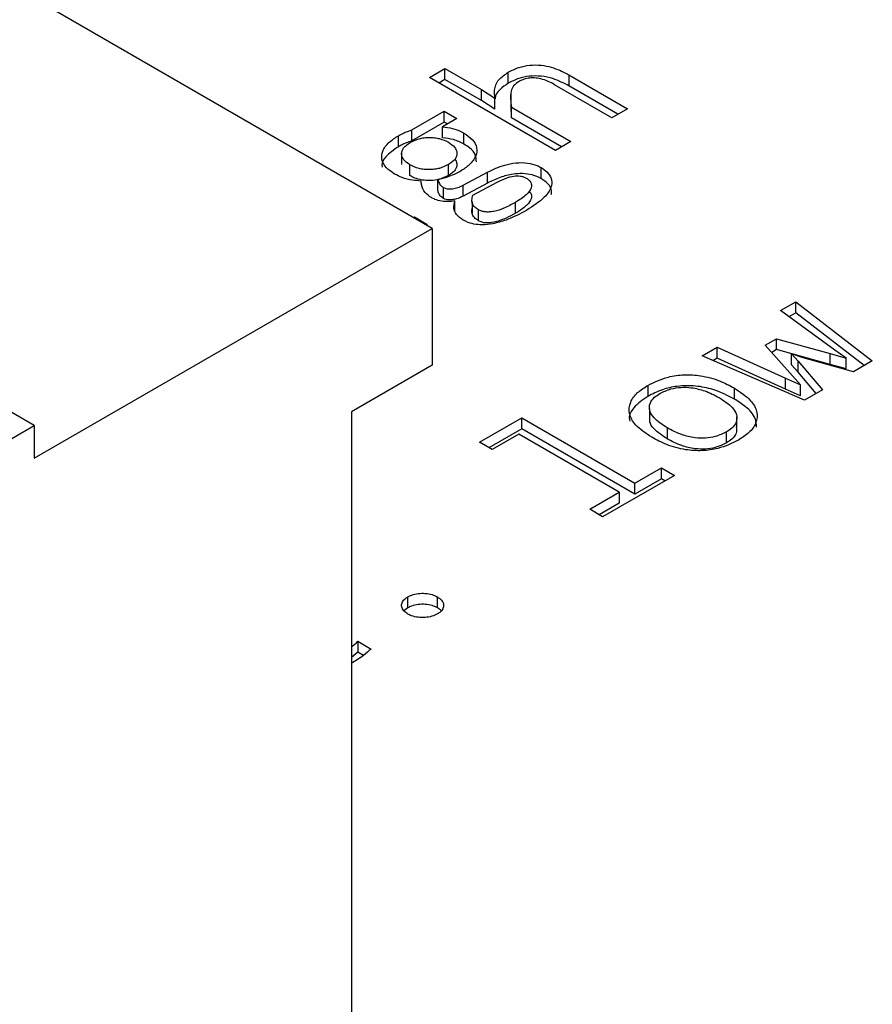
# Model space of a CAD drawing. Header units: millimetres. Extents: x 0 to 420, y 0 to 297.
# Tile 22 of 138: x 81.204 to 81.84, y 45.557 to 46.291. Entities that reach past the tile are written whole.
import ezdxf

# ---------------------------------------------------------------- set-up
doc = ezdxf.new("R2010")
doc.units = ezdxf.units.MM

msp = doc.modelspace()

# ---------------------------------------------------------------- linework, layer by layer
at = {"color": 7, "linetype": 'Continuous', "lineweight": 25}
for p, q in [((81.51148, 46.13582), (80.09726, 46.95223)), ((81.21449, 45.98887), (79.80028, 46.80528)), ((81.50942, 46.24831), (81.52103, 46.25501)), ((81.52103, 46.25501), (81.54822, 46.23931)), ((81.52103, 46.24684), (81.52103, 46.25501)), ((81.56833, 46.2441), (81.56833, 46.25227)), ((81.60347, 46.19402), (81.50942, 46.24831)), ((81.52103, 46.24684), (81.51649, 46.24423)), ((81.54822, 46.23115), (81.52103, 46.24684)), ((81.6136, 46.25024), (81.65723, 46.22505)), ((81.6136, 46.25024), (81.6136, 46.24208)), ((81.54822, 46.23931), (81.55835, 46.23301)), ((81.54822, 46.23115), (81.54822, 46.23931)), ((81.57013, 46.23614), (81.57013, 46.22798)), ((81.64562, 46.21835), (81.60292, 46.243)), ((81.65016, 46.22097), (81.6136, 46.24208)), ((81.55835, 46.22485), (81.54822, 46.23115)), ((81.55835, 46.22485), (81.55835, 46.23301)), ((81.49625, 46.20922), (81.52048, 46.22321)), ((81.52048, 46.22321), (81.52991, 46.21777)), ((81.52048, 46.21504), (81.52048, 46.22321)), ((81.57074, 46.21815), (81.57043, 46.22798)), ((81.57074, 46.22631), (81.61508, 46.20072)), ((81.57074, 46.21815), (81.57074, 46.22631)), ((81.65723, 46.22505), (81.64562, 46.21835)), ((81.52048, 46.21504), (81.49625, 46.20105)), ((81.52991, 46.21777), (81.51924, 46.2116)), ((81.52284, 46.21368), (81.52048, 46.21504)), ((81.60801, 46.19663), (81.57074, 46.21815)), ((81.49625, 46.20105), (81.49625, 46.20922)), ((81.51924, 46.20344), (81.51924, 46.2116)), ((81.53521, 46.19871), (81.53521, 46.20688)), ((81.48628, 46.19674), (81.48628, 46.2049)), ((81.61508, 46.20072), (81.60347, 46.19402)), ((81.48872, 46.19155), (81.48872, 46.18338)), ((81.49485, 46.17514), (81.49485, 46.18331)), ((81.52368, 46.17523), (81.52368, 46.1834)), ((81.53474, 46.16802), (81.5529, 46.17778)), ((81.5529, 46.16961), (81.5529, 46.17778)), ((81.59287, 46.17299), (81.59287, 46.18115)), ((81.51565, 46.16412), (81.51565, 46.17229)), ((81.54191, 46.16055), (81.55999, 46.17027)), ((81.51986, 46.15819), (81.51986, 46.16635)), ((81.5529, 46.16961), (81.53474, 46.15985)), ((81.53474, 46.15985), (81.53474, 46.16802)), ((81.52843, 46.1482), (81.52843, 46.15637)), ((81.54125, 46.15555), (81.54125, 46.14738)), ((81.5737, 46.14708), (81.5737, 46.15524)), ((81.54604, 46.14154), (81.54604, 46.14971)), ((81.49741, 46.14394), (81.4982, 46.1444)), ((81.4982, 46.1444), (81.50786, 46.13882)), ((81.4982, 46.14349), (81.4982, 46.1444)), ((81.21449, 45.96438), (81.51148, 46.13582)), ((81.50786, 46.13882), (81.50707, 46.13837)), ((81.51148, 46.13582), (81.51148, 46.03376)), ((81.77147, 46.07447), (81.78293, 46.08109)), ((81.81199, 46.04506), (81.77147, 46.07447)), ((81.78293, 46.08109), (81.83996, 46.03692)), ((81.78293, 46.07292), (81.78293, 46.08109)), ((81.78293, 46.07292), (81.77774, 46.06993)), ((81.83392, 46.03343), (81.78293, 46.07292)), ((81.7601, 46.04875), (81.76843, 46.05356)), ((81.76843, 46.05356), (81.80856, 46.04245)), ((81.76843, 46.04539), (81.76843, 46.05356)), ((81.71288, 46.04065), (81.72418, 46.04717)), ((81.72418, 46.04717), (81.77506, 46.02419)), ((81.72418, 46.03901), (81.72418, 46.04717)), ((81.78043, 46.02576), (81.7601, 46.04875)), ((81.76843, 46.04539), (81.76488, 46.04334)), ((81.80856, 46.03428), (81.76843, 46.04539)), ((81.82041, 46.03912), (81.81199, 46.04506)), ((81.78924, 46.00763), (81.71288, 46.04065)), ((81.72418, 46.03901), (81.72097, 46.03715)), ((81.77506, 46.01602), (81.72418, 46.03901)), ((81.77965, 46.04222), (81.78456, 46.03678)), ((81.7883, 46.03939), (81.77965, 46.04222)), ((81.77965, 46.03406), (81.77965, 46.04222)), ((81.82594, 46.02882), (81.7883, 46.03939)), ((81.80856, 46.04245), (81.82041, 46.03912)), ((81.80856, 46.03428), (81.80856, 46.04245)), ((81.82041, 46.03095), (81.82041, 46.03912)), ((81.51148, 46.03376), (81.45137, 45.99906)), ((81.78456, 46.02861), (81.77965, 46.03406)), ((81.78456, 46.03678), (81.80287, 46.0155)), ((81.78456, 46.02861), (81.78456, 46.03678)), ((81.82041, 46.03095), (81.80856, 46.03428)), ((81.83996, 46.03692), (81.82594, 46.02882)), ((81.77506, 46.02419), (81.78643, 46.01906)), ((81.77506, 46.01602), (81.77506, 46.02419)), ((81.78643, 46.01906), (81.78043, 46.02576)), ((81.79818, 46.01279), (81.78456, 46.02861)), ((81.67236, 46.0187), (81.67236, 46.01053)), ((81.73703, 46.00855), (81.73703, 46.01672)), ((81.78643, 46.01089), (81.77506, 46.01602)), ((81.78643, 46.01089), (81.78643, 46.01906)), ((81.80287, 46.0155), (81.78924, 46.00763)), ((81.67367, 46.00125), (81.67367, 45.99309)), ((81.45137, 45.99906), (81.45137, 44.77833)), ((81.54683, 45.97628), (81.57831, 45.99445)), ((81.57831, 45.99445), (81.6627, 45.94574)), ((81.57831, 45.98629), (81.57831, 45.99445)), ((81.73884, 45.98722), (81.73884, 45.99539)), ((80.7478, 45.71946), (81.21449, 45.98887)), ((81.21449, 45.98887), (81.21449, 45.96438)), ((81.57831, 45.98629), (81.55391, 45.9722)), ((81.6627, 45.93757), (81.57831, 45.98629)), ((81.68678, 45.98708), (81.68678, 45.97891)), ((81.57613, 45.98222), (81.55634, 45.97079)), ((81.65101, 45.93899), (81.57613, 45.98222)), ((81.73103, 45.97585), (81.73103, 45.98402)), ((81.55634, 45.97079), (81.54683, 45.97628)), ((81.6627, 45.94574), (81.68257, 45.95721)), ((81.68257, 45.95721), (81.69223, 45.95163)), ((81.68257, 45.94904), (81.68257, 45.95721)), ((81.69223, 45.95163), (81.6387, 45.92073)), ((81.68257, 45.94904), (81.6627, 45.93757)), ((81.6627, 45.93757), (81.6627, 45.94574)), ((81.68516, 45.94755), (81.68257, 45.94904)), ((81.62904, 45.92631), (81.65101, 45.93899)), ((81.65101, 45.93899), (81.65101, 45.93083)), ((81.65101, 45.93083), (81.63611, 45.92222)), ((81.6387, 45.92073), (81.62904, 45.92631)), ((81.4933, 45.85283), (81.4933, 45.86099)), ((81.51551, 45.85278), (81.51551, 45.86095)), ((81.4933, 45.85283), (81.4904, 45.85053)), ((81.45598, 45.82784), (81.46595, 45.82208)), ((81.45598, 45.82784), (81.45598, 45.81968)), ((81.45598, 45.81968), (81.45137, 45.81572)), ((81.46021, 45.81724), (81.45598, 45.81968))]:
    msp.add_line(p, q, dxfattribs=at)
for points, knots in [([(81.55835, 46.23301), (81.55816, 46.23493), (81.55772, 46.23954), (81.56004, 46.24663), (81.56571, 46.25049), (81.56833, 46.25227)], [0, 0, 0, 0, 0.278617, 0.667859, 1, 1, 1, 1]), ([(81.56833, 46.25227), (81.57086, 46.25356), (81.57553, 46.25595), (81.5842, 46.25776), (81.59272, 46.25775), (81.60265, 46.25569), (81.60924, 46.25272), (81.61316, 46.25049), (81.6136, 46.25024)], [0, 0, 0, 0, 0.195335, 0.359181, 0.523498, 0.680072, 0.964289, 1, 1, 1, 1]), ([(81.56833, 46.2441), (81.56613, 46.24263), (81.56133, 46.23941), (81.55856, 46.23504), (81.55853, 46.23258), (81.55853, 46.23242)], [0, 0, 0, 0, 0.440976, 0.965634, 1, 1, 1, 1]), ([(81.6136, 46.24208), (81.60977, 46.24407), (81.60369, 46.24725), (81.59303, 46.24961), (81.58404, 46.24959), (81.57537, 46.2477), (81.57083, 46.24538), (81.56833, 46.2441)], [0, 0, 0, 0, 0.296867, 0.472764, 0.650046, 0.807006, 1, 1, 1, 1]), ([(81.57643, 46.24543), (81.57485, 46.24435), (81.5718, 46.24225), (81.56928, 46.23557), (81.57011, 46.23029), (81.57074, 46.22631)], [0, 0, 0, 0, 0.208687, 0.403338, 1, 1, 1, 1]), ([(81.60292, 46.243), (81.59968, 46.2447), (81.59524, 46.24703), (81.58789, 46.2482), (81.58315, 46.24798), (81.57925, 46.24691), (81.5773, 46.24588), (81.57643, 46.24543)], [0, 0, 0, 0, 0.424512, 0.581572, 0.739635, 0.884372, 1, 1, 1, 1]), ([(81.48628, 46.2049), (81.48749, 46.20556), (81.48962, 46.20672), (81.49299, 46.20814), (81.49516, 46.20886), (81.49625, 46.20922)], [0, 0, 0, 0, 0.400325, 0.698903, 1, 1, 1, 1]), ([(81.51924, 46.2116), (81.5218, 46.21128), (81.527, 46.21063), (81.53213, 46.20858), (81.53464, 46.2072), (81.53521, 46.20688)], [0, 0, 0, 0, 0.427648, 0.86962, 1, 1, 1, 1]), ([(81.53521, 46.20688), (81.53742, 46.2054), (81.54217, 46.20221), (81.5453, 46.19612), (81.54447, 46.18941), (81.54, 46.18328), (81.53478, 46.1799), (81.53241, 46.17836)], [0, 0, 0, 0, 0.182598, 0.392004, 0.576066, 0.806809, 1, 1, 1, 1]), ([(81.48347, 46.17638), (81.48126, 46.17787), (81.47651, 46.18105), (81.47338, 46.18715), (81.47421, 46.19384), (81.47864, 46.19997), (81.48387, 46.20335), (81.48628, 46.2049)], [0, 0, 0, 0, 0.182576, 0.391956, 0.57598, 0.805124, 1, 1, 1, 1]), ([(81.49625, 46.20105), (81.49481, 46.20057), (81.49229, 46.19972), (81.48899, 46.19823), (81.48718, 46.19724), (81.48628, 46.19674)], [0, 0, 0, 0, 0.400971, 0.699373, 1, 1, 1, 1]), ([(81.49485, 46.18331), (81.49322, 46.18447), (81.48999, 46.18677), (81.48849, 46.19055), (81.4889, 46.19358), (81.49047, 46.19673), (81.49322, 46.19862), (81.49508, 46.19991)], [0, 0, 0, 0, 0.239621, 0.476002, 0.605403, 0.732202, 1, 1, 1, 1]), ([(81.49508, 46.19991), (81.49721, 46.20095), (81.50033, 46.20249), (81.50547, 46.20346), (81.50935, 46.20372), (81.51325, 46.20352), (81.51846, 46.2026), (81.52161, 46.20105), (81.52376, 46.2)], [0, 0, 0, 0, 0.257204, 0.37739, 0.498249, 0.619884, 0.740615, 1, 1, 1, 1]), ([(81.53521, 46.19871), (81.53398, 46.19937), (81.53161, 46.20062), (81.5264, 46.2025), (81.52206, 46.20307), (81.51924, 46.20344)], [0, 0, 0, 0, 0.274933, 0.52892, 1, 1, 1, 1]), ([(81.52376, 46.2), (81.52546, 46.19882), (81.52881, 46.19652), (81.5302, 46.1927), (81.52986, 46.18969), (81.52829, 46.18656), (81.52555, 46.18468), (81.52368, 46.1834)], [0, 0, 0, 0, 0.245061, 0.480682, 0.607709, 0.732858, 1, 1, 1, 1]), ([(81.48628, 46.19674), (81.48289, 46.19433), (81.47713, 46.19025), (81.47358, 46.18456), (81.47411, 46.18195), (81.4742, 46.18151)], [0, 0, 0, 0, 0.542117, 0.92215, 1, 1, 1, 1]), ([(81.54447, 46.18543), (81.54443, 46.18716), (81.54433, 46.19086), (81.54037, 46.19541), (81.53667, 46.19778), (81.53521, 46.19871)], [0, 0, 0, 0, 0.350255, 0.744669, 1, 1, 1, 1]), ([(81.52848, 46.18739), (81.52911, 46.18636), (81.53049, 46.1841), (81.52956, 46.18045), (81.52709, 46.17738), (81.52469, 46.17587), (81.52368, 46.17523)], [0, 0, 0, 0, 0.244724, 0.537498, 0.805963, 1, 1, 1, 1]), ([(81.5529, 46.17778), (81.55694, 46.17974), (81.56323, 46.18279), (81.57387, 46.18496), (81.58246, 46.18489), (81.58894, 46.18324), (81.59184, 46.1817), (81.59287, 46.18115)], [0, 0, 0, 0, 0.348859, 0.542496, 0.737896, 0.906927, 1, 1, 1, 1]), ([(81.52368, 46.1834), (81.52153, 46.18234), (81.51839, 46.18079), (81.51323, 46.17981), (81.50934, 46.17954), (81.50543, 46.17975), (81.50019, 46.18068), (81.49702, 46.18224), (81.49485, 46.18331)], [0, 0, 0, 0, 0.258049, 0.378026, 0.498266, 0.619273, 0.739785, 1, 1, 1, 1]), ([(81.53241, 46.17836), (81.53046, 46.17733), (81.52705, 46.17553), (81.52139, 46.17345), (81.51759, 46.17268), (81.51565, 46.17229)], [0, 0, 0, 0, 0.395845, 0.693539, 1, 1, 1, 1]), ([(81.59287, 46.18115), (81.59484, 46.17977), (81.59876, 46.17702), (81.60113, 46.17181), (81.60042, 46.16559), (81.59485, 46.15755), (81.58694, 46.15248), (81.5822, 46.14944)], [0, 0, 0, 0, 0.147753, 0.294129, 0.435313, 0.661551, 1, 1, 1, 1]), ([(81.50311, 46.17116), (81.50104, 46.17132), (81.49615, 46.17168), (81.48916, 46.17334), (81.48527, 46.17542), (81.48347, 46.17638)], [0, 0, 0, 0, 0.2833769, 0.6693338, 1, 1, 1, 1]), ([(81.52368, 46.17523), (81.52147, 46.17416), (81.51759, 46.17228), (81.5104, 46.17126), (81.50402, 46.17167), (81.49873, 46.17313), (81.49606, 46.17452), (81.49485, 46.17514)], [0, 0, 0, 0, 0.264201, 0.465319, 0.667219, 0.849696, 1, 1, 1, 1]), ([(81.5109, 46.15875), (81.50921, 46.15994), (81.50521, 46.16275), (81.50374, 46.16733), (81.50325, 46.17028), (81.50311, 46.17116)], [0, 0, 0, 0, 0.338813, 0.800468, 1, 1, 1, 1]), ([(81.51565, 46.17229), (81.51598, 46.17126), (81.51648, 46.1697), (81.51786, 46.16764), (81.51918, 46.16679), (81.51986, 46.16635)], [0, 0, 0, 0, 0.4804285, 0.7315261, 1, 1, 1, 1]), ([(81.59287, 46.17299), (81.59077, 46.174), (81.58673, 46.17597), (81.57913, 46.17688), (81.57075, 46.17636), (81.56165, 46.17393), (81.55592, 46.1711), (81.5529, 46.16961)], [0, 0, 0, 0, 0.1799725, 0.3467936, 0.4992842, 0.7358663, 1, 1, 1, 1]), ([(81.55999, 46.17027), (81.56215, 46.17134), (81.56589, 46.1732), (81.57116, 46.17477), (81.57493, 46.17509), (81.57743, 46.17489), (81.57977, 46.17429), (81.58106, 46.17362), (81.58173, 46.17328)], [0, 0, 0, 0, 0.341509, 0.593379, 0.696805, 0.794024, 0.892651, 1, 1, 1, 1]), ([(81.58173, 46.17328), (81.58248, 46.17279), (81.58395, 46.17183), (81.58529, 46.17007), (81.58581, 46.16815), (81.58529, 46.16492), (81.58165, 46.16022), (81.57655, 46.15703), (81.5737, 46.15524)], [0, 0, 0, 0, 0.094421, 0.184061, 0.274979, 0.372999, 0.649431, 1, 1, 1, 1]), ([(81.60034, 46.16098), (81.60052, 46.16183), (81.60108, 46.16458), (81.59858, 46.16898), (81.59467, 46.17172), (81.59287, 46.17299)], [0, 0, 0, 0, 0.1926141, 0.6279906, 1, 1, 1, 1]), ([(81.51986, 46.15819), (81.51901, 46.15875), (81.51752, 46.15975), (81.51642, 46.16186), (81.51594, 46.16326), (81.51565, 46.16412)], [0, 0, 0, 0, 0.340751, 0.595599, 1, 1, 1, 1]), ([(81.51986, 46.16635), (81.52042, 46.16608), (81.52154, 46.16554), (81.52395, 46.16518), (81.52712, 46.16531), (81.53103, 46.16621), (81.53344, 46.16738), (81.53474, 46.16802)], [0, 0, 0, 0, 0.12976, 0.259708, 0.436283, 0.69412, 1, 1, 1, 1]), ([(81.58354, 46.16356), (81.58391, 46.16327), (81.5852, 46.16227), (81.58593, 46.15992), (81.585, 46.15619), (81.58098, 46.15159), (81.57627, 46.14867), (81.5737, 46.14708)], [0, 0, 0, 0, 0.056705, 0.197645, 0.364694, 0.653553, 1, 1, 1, 1]), ([(81.52843, 46.15637), (81.52679, 46.15609), (81.52359, 46.15556), (81.51836, 46.156), (81.51405, 46.15713), (81.51178, 46.1583), (81.5109, 46.15875)], [0, 0, 0, 0, 0.266833, 0.520607, 0.814721, 1, 1, 1, 1]), ([(81.53474, 46.15985), (81.53311, 46.15907), (81.53061, 46.15788), (81.52643, 46.15708), (81.52341, 46.15702), (81.52116, 46.15752), (81.52024, 46.15799), (81.51986, 46.15819)], [0, 0, 0, 0, 0.377087, 0.577941, 0.780402, 0.908461, 1, 1, 1, 1]), ([(81.53474, 46.14202), (81.53281, 46.14334), (81.52909, 46.1459), (81.52728, 46.15112), (81.52803, 46.15453), (81.52843, 46.15637)], [0, 0, 0, 0, 0.332586, 0.6396, 1, 1, 1, 1]), ([(81.54604, 46.14971), (81.5451, 46.15033), (81.54323, 46.15157), (81.54145, 46.15402), (81.54095, 46.1571), (81.54157, 46.15931), (81.54191, 46.16055)], [0, 0, 0, 0, 0.213067, 0.422505, 0.675592, 1, 1, 1, 1]), ([(81.5737, 46.15524), (81.57091, 46.15371), (81.56603, 46.15105), (81.5592, 46.14868), (81.55431, 46.14797), (81.55118, 46.14801), (81.54831, 46.14857), (81.54681, 46.14932), (81.54604, 46.14971)], [0, 0, 0, 0, 0.356188, 0.620541, 0.725252, 0.818079, 0.906741, 1, 1, 1, 1]), ([(81.5822, 46.14944), (81.57727, 46.14679), (81.56963, 46.14268), (81.55788, 46.13926), (81.54949, 46.13827), (81.54261, 46.13889), (81.53787, 46.14035), (81.53553, 46.14159), (81.53474, 46.14202)], [0, 0, 0, 0, 0.366266, 0.56738, 0.711947, 0.826646, 0.94116, 1, 1, 1, 1]), ([(81.54604, 46.14154), (81.54494, 46.14229), (81.5426, 46.14388), (81.54077, 46.14747), (81.54128, 46.15039), (81.54184, 46.15215), (81.54191, 46.15238)], [0, 0, 0, 0, 0.251811, 0.5362, 0.9377, 1, 1, 1, 1]), ([(81.5737, 46.14708), (81.5691, 46.14457), (81.56311, 46.14131), (81.55415, 46.1397), (81.55013, 46.13996), (81.54767, 46.14068), (81.54647, 46.14132), (81.54604, 46.14154)], [0, 0, 0, 0, 0.577853, 0.750513, 0.848261, 0.946233, 1, 1, 1, 1]), ([(81.67236, 46.0187), (81.67723, 46.02108), (81.68523, 46.025), (81.69959, 46.02702), (81.71307, 46.02615), (81.72606, 46.02251), (81.7335, 46.01859), (81.73703, 46.01672)], [0, 0, 0, 0, 0.257558, 0.422806, 0.58834, 0.804255, 1, 1, 1, 1]), ([(81.67532, 45.98001), (81.67088, 45.98299), (81.66318, 45.98815), (81.65798, 45.99753), (81.65874, 46.00599), (81.664, 46.01331), (81.66968, 46.01697), (81.67236, 46.0187)], [0, 0, 0, 0, 0.26852, 0.46509, 0.662738, 0.841004, 1, 1, 1, 1]), ([(81.73703, 46.00855), (81.73195, 46.01115), (81.72343, 46.0155), (81.70818, 46.01869), (81.6948, 46.0185), (81.68232, 46.01562), (81.67586, 46.01232), (81.67236, 46.01053)], [0, 0, 0, 0, 0.275337, 0.461334, 0.648915, 0.810096, 1, 1, 1, 1]), ([(81.68148, 46.01263), (81.68408, 46.0139), (81.68867, 46.01615), (81.69711, 46.0175), (81.70597, 46.01712), (81.71616, 46.0146), (81.72229, 46.01138), (81.72573, 46.00957)], [0, 0, 0, 0, 0.201383, 0.354524, 0.507683, 0.724032, 1, 1, 1, 1]), ([(81.73703, 46.01672), (81.74148, 46.01374), (81.74917, 46.00859), (81.75451, 45.99924), (81.75382, 45.9908), (81.74861, 45.98341), (81.74289, 45.97971), (81.74015, 45.97794)], [0, 0, 0, 0, 0.2677092, 0.463613, 0.660672, 0.837729, 1, 1, 1, 1]), ([(81.67236, 46.01053), (81.66851, 46.00782), (81.66175, 46.00307), (81.65808, 45.99616), (81.65882, 45.99282), (81.65898, 45.99211)], [0, 0, 0, 0, 0.509851, 0.895384, 1, 1, 1, 1]), ([(81.68678, 45.98708), (81.68319, 45.98941), (81.67747, 45.99315), (81.67342, 45.99968), (81.67352, 46.00516), (81.67673, 46.00963), (81.68006, 46.01173), (81.68148, 46.01263)], [0, 0, 0, 0, 0.320293, 0.512035, 0.705287, 0.87523, 1, 1, 1, 1]), ([(81.72573, 46.00957), (81.72932, 46.00723), (81.73504, 46.0035), (81.73909, 45.99696), (81.73899, 45.99149), (81.73578, 45.98701), (81.73245, 45.98491), (81.73103, 45.98402)], [0, 0, 0, 0, 0.320293, 0.512035, 0.705287, 0.87523, 1, 1, 1, 1]), ([(81.75361, 45.98768), (81.75346, 45.9898), (81.75308, 45.99518), (81.74658, 46.00242), (81.73993, 46.00669), (81.73703, 46.00855)], [0, 0, 0, 0, 0.267992, 0.680765, 1, 1, 1, 1]), ([(81.68678, 45.97891), (81.6833, 45.98125), (81.67775, 45.98498), (81.67378, 45.99021), (81.674, 45.99258), (81.67404, 45.99309)], [0, 0, 0, 0, 0.567102, 0.906595, 1, 1, 1, 1]), ([(81.73103, 45.98402), (81.72844, 45.98274), (81.72387, 45.98048), (81.71545, 45.97914), (81.70662, 45.97951), (81.69642, 45.98203), (81.69025, 45.98526), (81.68678, 45.98708)], [0, 0, 0, 0, 0.201285, 0.353807, 0.506253, 0.721751, 1, 1, 1, 1]), ([(81.73847, 45.98723), (81.73859, 45.98586), (81.73887, 45.98284), (81.73574, 45.97885), (81.73243, 45.97674), (81.73103, 45.97585)], [0, 0, 0, 0, 0.322827, 0.713312, 1, 1, 1, 1]), ([(81.74015, 45.97794), (81.73528, 45.97556), (81.72729, 45.97165), (81.71296, 45.96964), (81.69949, 45.97051), (81.68642, 45.97415), (81.67891, 45.97812), (81.67532, 45.98001)], [0, 0, 0, 0, 0.256895, 0.42118, 0.585667, 0.801736, 1, 1, 1, 1]), ([(81.73103, 45.97585), (81.72844, 45.97457), (81.72387, 45.97232), (81.71545, 45.97098), (81.70662, 45.97135), (81.69642, 45.97386), (81.69025, 45.97709), (81.68678, 45.97891)], [0, 0, 0, 0, 0.201285, 0.353807, 0.506253, 0.721751, 1, 1, 1, 1]), ([(81.4933, 45.86099), (81.49461, 45.86162), (81.49728, 45.8629), (81.50243, 45.86374), (81.50773, 45.8636), (81.5123, 45.86258), (81.51456, 45.86143), (81.51551, 45.86095)], [0, 0, 0, 0, 0.205919, 0.418743, 0.634132, 0.845743, 1, 1, 1, 1]), ([(81.49338, 45.84817), (81.49229, 45.84892), (81.49002, 45.85048), (81.48853, 45.85347), (81.48878, 45.85657), (81.49052, 45.85919), (81.4925, 45.86047), (81.4933, 45.86099)], [0, 0, 0, 0, 0.205634, 0.424863, 0.638617, 0.85327, 1, 1, 1, 1]), ([(81.51551, 45.85278), (81.51421, 45.85341), (81.51152, 45.85472), (81.50633, 45.85558), (81.50099, 45.85543), (81.49647, 45.85443), (81.49423, 45.8533), (81.4933, 45.85283)], [0, 0, 0, 0, 0.205695, 0.424989, 0.638874, 0.850471, 1, 1, 1, 1]), ([(81.51551, 45.86095), (81.5166, 45.86019), (81.51879, 45.85867), (81.52019, 45.85572), (81.51996, 45.85268), (81.51822, 45.85006), (81.51625, 45.84875), (81.51543, 45.84822)], [0, 0, 0, 0, 0.207759, 0.417794, 0.633143, 0.848752, 1, 1, 1, 1]), ([(81.51543, 45.84822), (81.51413, 45.84758), (81.51147, 45.84629), (81.50632, 45.84547), (81.50099, 45.8456), (81.49648, 45.84659), (81.49426, 45.84772), (81.49338, 45.84817)], [0, 0, 0, 0, 0.20746, 0.423902, 0.637463, 0.856184, 1, 1, 1, 1]), ([(81.51817, 45.85053), (81.51803, 45.85076), (81.51749, 45.85163), (81.51635, 45.85229), (81.51551, 45.85278)], [0, 0, 0, 0, 0.262084, 1, 1, 1, 1]), ([(81.45137, 45.8238), (81.45142, 45.82383), (81.45314, 45.8251), (81.45458, 45.82649), (81.45598, 45.82784)], [0, 0, 0, 0, 0.025415, 1, 1, 1, 1]), ([(81.46595, 45.82208), (81.46414, 45.82046), (81.46109, 45.81772), (81.45593, 45.81424), (81.45275, 45.81233), (81.45115, 45.81138)], [0, 0, 0, 0, 0.421428, 0.71017, 1, 1, 1, 1])]:
    msp.add_open_spline(points, degree=3, knots=knots, dxfattribs=at)

doc.saveas('drawing.dxf')
